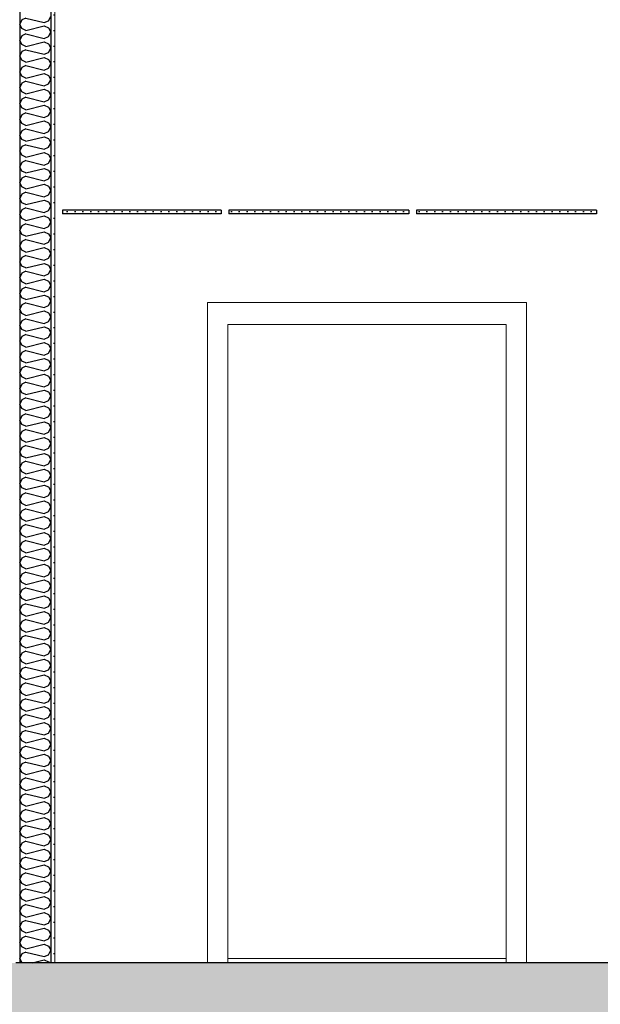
# Model space of a CAD drawing. Header units: millimetres. Extents: x -74465 to -41950, y 1470 to 14690.
# Tile 128 of 132: x -47915 to -46058, y 7188 to 10334. Entities that reach past the tile are written whole.
import ezdxf

# ---------------------------------------------------------------- set-up
doc = ezdxf.new("R2010")
doc.units = ezdxf.units.MM
doc.header["$LTSCALE"] = 0.5
doc.header["$MEASUREMENT"] = 0
doc.linetypes.add('PLINE', pattern=[0])
doc.layers.add('236- Innvendig kledning og overflate(Nye konstruksjoner)', color=7, linetype='Continuous', lineweight=0)
doc.layers.add('244- Vinduer_ dører_ foldevegger(Nye konstruksjoner)', color=7, linetype='Continuous', lineweight=0)
for name, color, linetype in [('24-- Innervegger (Skravur)(Nye konstruksjoner)', 7, 'Continuous'), ('24-- Innervegger(Nye konstruksjoner)', 7, 'Continuous'), ('251- Frittbærende dekker', 7, 'Continuous'), ('251- Frittbærende dekker (Skravur)', 7, 'Continuous'), ('257- Systemhimlinger (Skravur)(Nye konstruksjoner)', 7, 'Continuous'), ('257- Systemhimlinger(Nye konstruksjoner)', 7, 'Continuous')]:
    doc.layers.add(name, color=color, linetype=linetype)
pattern_1 = [(0, (0, 0), (0, 43.30127), [0, -25]), (0, (12.5, 21.65), (0, 43.30127), [0, -25])]

# ---------------------------------------------------------------- blocks, each defined once
blk = doc.blocks.new('*X10')
at = {"layer": '24-- Innervegger (Skravur)(Nye konstruksjoner)', "linetype": 'PLINE'}
for p, q in [((-47908, 10333.4), (-47914.6, 10319.5)), ((-47894.5, 10339.5), (-47908, 10333.4)), ((-47894.5, 10339.5), (-47835.8, 10324.9)), ((-47835.8, 10324.9), (-47822.3, 10331)), ((-47822.3, 10331), (-47814.6, 10344.8)), ((-47908, 10305.7), (-47914.6, 10319.5)), ((-47894.5, 10299.6), (-47908, 10305.7)), ((-47894.5, 10288.9), (-47908, 10282.8)), ((-47894.5, 10299.6), (-47835.8, 10314.2)), ((-47894.5, 10288.9), (-47835.8, 10274.3)), ((-47835.8, 10314.2), (-47822.3, 10308.1)), ((-47822.3, 10308.1), (-47814.6, 10294.2)), ((-47822.3, 10280.4), (-47814.6, 10294.2)), ((-47908, 10282.8), (-47914.6, 10269)), ((-47908, 10255.1), (-47914.6, 10269)), ((-47894.5, 10249), (-47835.8, 10263.6)), ((-47835.8, 10274.3), (-47822.3, 10280.4)), ((-47835.8, 10263.6), (-47822.3, 10257.5)), ((-47822.3, 10257.5), (-47814.6, 10243.7)), ((-47908, 10232.2), (-47914.6, 10218.4)), ((-47894.5, 10249), (-47908, 10255.1)), ((-47894.5, 10238.3), (-47908, 10232.2)), ((-47894.5, 10238.3), (-47835.8, 10223.7)), ((-47835.8, 10223.7), (-47822.3, 10229.8)), ((-47822.3, 10229.8), (-47814.6, 10243.7)), ((-47908, 10204.6), (-47914.6, 10218.4)), ((-47894.5, 10198.4), (-47908, 10204.6)), ((-47894.5, 10198.4), (-47835.8, 10213.1)), ((-47835.8, 10213.1), (-47822.3, 10206.9)), ((-47822.3, 10206.9), (-47814.6, 10193.1)), ((-47908, 10181.6), (-47914.6, 10167.8)), ((-47908, 10154), (-47914.6, 10167.8)), ((-47894.5, 10187.8), (-47908, 10181.6)), ((-47894.5, 10187.8), (-47835.8, 10173.1)), ((-47835.8, 10173.1), (-47822.3, 10179.3)), ((-47822.3, 10179.3), (-47814.6, 10193.1)), ((-47894.5, 10147.8), (-47908, 10154)), ((-47894.5, 10137.2), (-47908, 10131)), ((-47894.5, 10147.8), (-47835.8, 10162.5)), ((-47894.5, 10137.2), (-47835.8, 10122.5)), ((-47835.8, 10162.5), (-47822.3, 10156.3)), ((-47822.3, 10156.3), (-47814.6, 10142.5)), ((-47822.3, 10128.7), (-47814.6, 10142.5)), ((-47908, 10131), (-47914.6, 10117.2)), ((-47908, 10103.4), (-47914.6, 10117.2)), ((-47894.5, 10097.2), (-47908, 10103.4)), ((-47894.5, 10097.2), (-47835.8, 10111.9)), ((-47835.8, 10122.5), (-47822.3, 10128.7)), ((-47835.8, 10111.9), (-47822.3, 10105.7)), ((-47822.3, 10105.7), (-47814.6, 10091.9)), ((-47908, 10080.4), (-47914.6, 10066.6)), ((-47894.5, 10086.6), (-47908, 10080.4)), ((-47894.5, 10086.6), (-47835.8, 10071.9)), ((-47835.8, 10071.9), (-47822.3, 10078.1)), ((-47822.3, 10078.1), (-47814.6, 10091.9)), ((-47908, 10052.8), (-47914.6, 10066.6)), ((-47894.5, 10046.6), (-47908, 10052.8)), ((-47894.5, 10046.6), (-47835.8, 10061.3)), ((-47835.8, 10061.3), (-47822.3, 10055.1)), ((-47822.3, 10055.1), (-47814.6, 10041.3)), ((-47822.3, 10027.5), (-47814.6, 10041.3)), ((-47908, 10029.8), (-47914.6, 10016)), ((-47908, 10002.2), (-47914.6, 10016)), ((-47894.5, 10036), (-47908, 10029.8)), ((-47894.5, 10036), (-47835.8, 10021.3)), ((-47894.5, 9996), (-47835.8, 10010.7)), ((-47835.8, 10021.3), (-47822.3, 10027.5)), ((-47835.8, 10010.7), (-47822.3, 10004.5)), ((-47908, 9979.3), (-47914.6, 9965.4)), ((-47894.5, 9996), (-47908, 10002.2)), ((-47894.5, 9985.4), (-47908, 9979.3)), ((-47894.5, 9985.4), (-47835.8, 9970.8)), ((-47835.8, 9970.8), (-47822.3, 9976.9)), ((-47822.3, 10004.5), (-47814.6, 9990.7)), ((-47822.3, 9976.9), (-47814.6, 9990.7)), ((-47908, 9951.6), (-47914.6, 9965.4)), ((-47894.5, 9945.5), (-47908, 9951.6)), ((-47894.5, 9945.5), (-47835.8, 9960.1)), ((-47835.8, 9960.1), (-47822.3, 9954)), ((-47822.3, 9954), (-47814.6, 9940.1)), ((-47908, 9928.7), (-47914.6, 9914.9)), ((-47908, 9901), (-47914.6, 9914.9)), ((-47894.5, 9934.8), (-47908, 9928.7)), ((-47894.5, 9934.8), (-47835.8, 9920.2)), ((-47835.8, 9920.2), (-47822.3, 9926.3)), ((-47822.3, 9926.3), (-47814.6, 9940.1)), ((-47894.5, 9894.9), (-47908, 9901)), ((-47894.5, 9884.2), (-47908, 9878.1)), ((-47894.5, 9894.9), (-47835.8, 9909.5)), ((-47894.5, 9884.2), (-47835.8, 9869.6)), ((-47835.8, 9909.5), (-47822.3, 9903.4)), ((-47822.3, 9903.4), (-47814.6, 9889.6)), ((-47822.3, 9875.7), (-47814.6, 9889.6)), ((-47908, 9878.1), (-47914.6, 9864.3)), ((-47908, 9850.5), (-47914.6, 9864.3)), ((-47894.5, 9844.3), (-47908, 9850.5)), ((-47894.5, 9844.3), (-47835.8, 9859)), ((-47835.8, 9869.6), (-47822.3, 9875.7)), ((-47835.8, 9859), (-47822.3, 9852.8)), ((-47822.3, 9852.8), (-47814.6, 9839)), ((-47908, 9827.5), (-47914.6, 9813.7)), ((-47894.5, 9833.7), (-47908, 9827.5)), ((-47894.5, 9833.7), (-47835.8, 9819)), ((-47835.8, 9819), (-47822.3, 9825.2)), ((-47822.3, 9825.2), (-47814.6, 9839)), ((-47908, 9799.9), (-47914.6, 9813.7)), ((-47894.5, 9793.7), (-47908, 9799.9)), ((-47894.5, 9793.7), (-47835.8, 9808.4)), ((-47835.8, 9808.4), (-47822.3, 9802.2)), ((-47822.3, 9802.2), (-47814.6, 9788.4)), ((-47822.3, 9774.6), (-47814.6, 9788.4)), ((-47908, 9776.9), (-47914.6, 9763.1)), ((-47908, 9749.3), (-47914.6, 9763.1)), ((-47894.5, 9783.1), (-47908, 9776.9)), ((-47894.5, 9783.1), (-47835.8, 9768.4)), ((-47894.5, 9743.1), (-47835.8, 9757.8)), ((-47835.8, 9768.4), (-47822.3, 9774.6)), ((-47835.8, 9757.8), (-47822.3, 9751.6)), ((-47908, 9726.3), (-47914.6, 9712.5)), ((-47894.5, 9743.1), (-47908, 9749.3)), ((-47894.5, 9732.5), (-47908, 9726.3)), ((-47894.5, 9732.5), (-47835.8, 9717.8)), ((-47835.8, 9717.8), (-47822.3, 9724)), ((-47822.3, 9751.6), (-47814.6, 9737.8)), ((-47822.3, 9724), (-47814.6, 9737.8)), ((-47908, 9698.7), (-47914.6, 9712.5)), ((-47894.5, 9692.5), (-47908, 9698.7)), ((-47894.5, 9692.5), (-47835.8, 9707.2)), ((-47835.8, 9707.2), (-47822.3, 9701)), ((-47822.3, 9701), (-47814.6, 9687.2)), ((-47908, 9675.7), (-47914.6, 9661.9)), ((-47908, 9648.1), (-47914.6, 9661.9)), ((-47894.5, 9681.9), (-47908, 9675.7)), ((-47894.5, 9681.9), (-47835.8, 9667.2)), ((-47835.8, 9667.2), (-47822.3, 9673.4)), ((-47822.3, 9673.4), (-47814.6, 9687.2)), ((-47894.5, 9641.9), (-47908, 9648.1)), ((-47894.5, 9631.3), (-47908, 9625.2)), ((-47894.5, 9641.9), (-47835.8, 9656.6)), ((-47894.5, 9631.3), (-47835.8, 9616.7)), ((-47835.8, 9656.6), (-47822.3, 9650.4)), ((-47822.3, 9650.4), (-47814.6, 9636.6)), ((-47822.3, 9622.8), (-47814.6, 9636.6)), ((-47908, 9625.2), (-47914.6, 9611.3)), ((-47908, 9597.5), (-47914.6, 9611.3)), ((-47894.5, 9591.4), (-47908, 9597.5)), ((-47894.5, 9591.4), (-47835.8, 9606)), ((-47835.8, 9616.7), (-47822.3, 9622.8)), ((-47835.8, 9606), (-47822.3, 9599.9)), ((-47822.3, 9599.9), (-47814.6, 9586)), ((-47908, 9574.6), (-47914.6, 9560.8)), ((-47894.5, 9580.7), (-47908, 9574.6)), ((-47894.5, 9580.7), (-47835.8, 9566.1)), ((-47835.8, 9566.1), (-47822.3, 9572.2)), ((-47822.3, 9572.2), (-47814.6, 9586)), ((-47908, 9546.9), (-47914.6, 9560.8)), ((-47894.5, 9540.8), (-47908, 9546.9)), ((-47894.5, 9540.8), (-47835.8, 9555.4)), ((-47835.8, 9555.4), (-47822.3, 9549.3)), ((-47822.3, 9549.3), (-47814.6, 9535.5)), ((-47822.3, 9521.6), (-47814.6, 9535.5)), ((-47908, 9524), (-47914.6, 9510.2)), ((-47908, 9496.4), (-47914.6, 9510.2)), ((-47894.5, 9530.1), (-47908, 9524)), ((-47894.5, 9530.1), (-47835.8, 9515.5)), ((-47894.5, 9490.2), (-47835.8, 9504.9)), ((-47835.8, 9515.5), (-47822.3, 9521.6)), ((-47835.8, 9504.9), (-47822.3, 9498.7)), ((-47908, 9473.4), (-47914.6, 9459.6)), ((-47894.5, 9490.2), (-47908, 9496.4)), ((-47894.5, 9479.6), (-47908, 9473.4)), ((-47894.5, 9479.6), (-47835.8, 9464.9)), ((-47835.8, 9464.9), (-47822.3, 9471.1)), ((-47822.3, 9498.7), (-47814.6, 9484.9)), ((-47822.3, 9471.1), (-47814.6, 9484.9)), ((-47908, 9445.8), (-47914.6, 9459.6)), ((-47894.5, 9439.6), (-47908, 9445.8)), ((-47894.5, 9439.6), (-47835.8, 9454.3)), ((-47835.8, 9454.3), (-47822.3, 9448.1)), ((-47822.3, 9448.1), (-47814.6, 9434.3)), ((-47908, 9422.8), (-47914.6, 9409)), ((-47908, 9395.2), (-47914.6, 9409)), ((-47894.5, 9429), (-47908, 9422.8)), ((-47894.5, 9429), (-47835.8, 9414.3)), ((-47835.8, 9414.3), (-47822.3, 9420.5)), ((-47822.3, 9420.5), (-47814.6, 9434.3)), ((-47894.5, 9389), (-47908, 9395.2)), ((-47894.5, 9378.4), (-47908, 9372.2)), ((-47894.5, 9389), (-47835.8, 9403.7)), ((-47894.5, 9378.4), (-47835.8, 9363.7)), ((-47835.8, 9403.7), (-47822.3, 9397.5)), ((-47822.3, 9397.5), (-47814.6, 9383.7)), ((-47822.3, 9369.9), (-47814.6, 9383.7)), ((-47908, 9372.2), (-47914.6, 9358.4)), ((-47908, 9344.6), (-47914.6, 9358.4)), ((-47894.5, 9338.4), (-47835.8, 9353.1)), ((-47835.8, 9363.7), (-47822.3, 9369.9)), ((-47835.8, 9353.1), (-47822.3, 9346.9)), ((-47822.3, 9346.9), (-47814.6, 9333.1)), ((-47908, 9321.6), (-47914.6, 9307.8)), ((-47894.5, 9338.4), (-47908, 9344.6)), ((-47894.5, 9327.8), (-47908, 9321.6)), ((-47894.5, 9327.8), (-47835.8, 9313.1)), ((-47835.8, 9313.1), (-47822.3, 9319.3)), ((-47822.3, 9319.3), (-47814.6, 9333.1)), ((-47908, 9294), (-47914.6, 9307.8)), ((-47894.5, 9287.8), (-47908, 9294)), ((-47894.5, 9287.8), (-47835.8, 9302.5)), ((-47835.8, 9302.5), (-47822.3, 9296.3)), ((-47822.3, 9296.3), (-47814.6, 9282.5)), ((-47822.3, 9268.7), (-47814.6, 9282.5)), ((-47908, 9271), (-47914.6, 9257.2)), ((-47908, 9243.4), (-47914.6, 9257.2)), ((-47894.5, 9277.2), (-47908, 9271)), ((-47894.5, 9277.2), (-47835.8, 9262.5)), ((-47894.5, 9237.3), (-47835.8, 9251.9)), ((-47835.8, 9262.5), (-47822.3, 9268.7)), ((-47835.8, 9251.9), (-47822.3, 9245.8)), ((-47908, 9220.5), (-47914.6, 9206.6)), ((-47894.5, 9237.3), (-47908, 9243.4)), ((-47894.5, 9226.6), (-47908, 9220.5)), ((-47894.5, 9226.6), (-47835.8, 9212)), ((-47822.3, 9245.8), (-47814.6, 9231.9)), ((-47822.3, 9218.1), (-47814.6, 9231.9)), ((-47908, 9192.8), (-47914.6, 9206.6)), ((-47894.5, 9186.7), (-47908, 9192.8)), ((-47894.5, 9186.7), (-47835.8, 9201.3)), ((-47835.8, 9212), (-47822.3, 9218.1)), ((-47835.8, 9201.3), (-47822.3, 9195.2)), ((-47822.3, 9195.2), (-47814.6, 9181.4)), ((-47908, 9169.9), (-47914.6, 9156.1)), ((-47908, 9142.2), (-47914.6, 9156.1)), ((-47894.5, 9176), (-47908, 9169.9)), ((-47894.5, 9176), (-47835.8, 9161.4)), ((-47835.8, 9161.4), (-47822.3, 9167.5)), ((-47822.3, 9167.5), (-47814.6, 9181.4)), ((-47894.5, 9136.1), (-47908, 9142.2)), ((-47894.5, 9125.5), (-47908, 9119.3)), ((-47894.5, 9136.1), (-47835.8, 9150.7)), ((-47894.5, 9125.5), (-47835.8, 9110.8)), ((-47835.8, 9150.7), (-47822.3, 9144.6)), ((-47822.3, 9144.6), (-47814.6, 9130.8)), ((-47822.3, 9117), (-47814.6, 9130.8)), ((-47908, 9119.3), (-47914.6, 9105.5)), ((-47908, 9091.7), (-47914.6, 9105.5)), ((-47894.5, 9085.5), (-47835.8, 9100.2)), ((-47835.8, 9110.8), (-47822.3, 9117)), ((-47835.8, 9100.2), (-47822.3, 9094)), ((-47822.3, 9094), (-47814.6, 9080.2)), ((-47908, 9068.7), (-47914.6, 9054.9)), ((-47894.5, 9085.5), (-47908, 9091.7)), ((-47894.5, 9074.9), (-47908, 9068.7)), ((-47894.5, 9074.9), (-47835.8, 9060.2)), ((-47835.8, 9060.2), (-47822.3, 9066.4)), ((-47822.3, 9066.4), (-47814.6, 9080.2)), ((-47908, 9041.1), (-47914.6, 9054.9)), ((-47894.5, 9034.9), (-47908, 9041.1)), ((-47894.5, 9034.9), (-47835.8, 9049.6)), ((-47835.8, 9049.6), (-47822.3, 9043.4)), ((-47822.3, 9043.4), (-47814.6, 9029.6)), ((-47908, 9018.1), (-47914.6, 9004.3)), ((-47908, 8990.5), (-47914.6, 9004.3)), ((-47894.5, 9024.3), (-47908, 9018.1)), ((-47894.5, 9024.3), (-47835.8, 9009.6)), ((-47894.5, 8984.3), (-47835.8, 8999)), ((-47835.8, 9009.6), (-47822.3, 9015.8)), ((-47835.8, 8999), (-47822.3, 8992.8)), ((-47822.3, 9015.8), (-47814.6, 9029.6)), ((-47908, 8967.5), (-47914.6, 8953.7)), ((-47894.5, 8984.3), (-47908, 8990.5)), ((-47894.5, 8973.7), (-47908, 8967.5)), ((-47894.5, 8973.7), (-47835.8, 8959)), ((-47822.3, 8992.8), (-47814.6, 8979)), ((-47822.3, 8965.2), (-47814.6, 8979)), ((-47908, 8939.9), (-47914.6, 8953.7)), ((-47894.5, 8933.7), (-47908, 8939.9)), ((-47894.5, 8933.7), (-47835.8, 8948.4)), ((-47835.8, 8959), (-47822.3, 8965.2)), ((-47835.8, 8948.4), (-47822.3, 8942.2)), ((-47822.3, 8942.2), (-47814.6, 8928.4)), ((-47908, 8916.9), (-47914.6, 8903.1)), ((-47894.5, 8923.1), (-47908, 8916.9)), ((-47894.5, 8923.1), (-47835.8, 8908.4)), ((-47835.8, 8908.4), (-47822.3, 8914.6)), ((-47822.3, 8914.6), (-47814.6, 8928.4)), ((-47908, 8889.3), (-47914.6, 8903.1)), ((-47894.5, 8883.2), (-47908, 8889.3)), ((-47894.5, 8883.2), (-47835.8, 8897.8)), ((-47835.8, 8897.8), (-47822.3, 8891.7)), ((-47822.3, 8891.7), (-47814.6, 8877.8)), ((-47822.3, 8864), (-47814.6, 8877.8)), ((-47908, 8866.4), (-47914.6, 8852.5)), ((-47908, 8838.7), (-47914.6, 8852.5)), ((-47894.5, 8872.5), (-47908, 8866.4)), ((-47894.5, 8872.5), (-47835.8, 8857.9)), ((-47894.5, 8832.6), (-47835.8, 8847.2)), ((-47835.8, 8857.9), (-47822.3, 8864)), ((-47835.8, 8847.2), (-47822.3, 8841.1)), ((-47908, 8815.8), (-47914.6, 8802)), ((-47894.5, 8832.6), (-47908, 8838.7)), ((-47894.5, 8821.9), (-47908, 8815.8)), ((-47894.5, 8821.9), (-47835.8, 8807.3)), ((-47835.8, 8807.3), (-47822.3, 8813.4)), ((-47822.3, 8841.1), (-47814.6, 8827.3)), ((-47822.3, 8813.4), (-47814.6, 8827.3)), ((-47908, 8788.1), (-47914.6, 8802)), ((-47894.5, 8782), (-47908, 8788.1)), ((-47894.5, 8782), (-47835.8, 8796.6)), ((-47835.8, 8796.6), (-47822.3, 8790.5)), ((-47822.3, 8790.5), (-47814.6, 8776.7)), ((-47908, 8765.2), (-47914.6, 8751.4)), ((-47908, 8737.6), (-47914.6, 8751.4)), ((-47894.5, 8771.4), (-47908, 8765.2)), ((-47894.5, 8771.4), (-47835.8, 8756.7)), ((-47835.8, 8756.7), (-47822.3, 8762.9)), ((-47822.3, 8762.9), (-47814.6, 8776.7)), ((-47894.5, 8731.4), (-47908, 8737.6)), ((-47894.5, 8720.8), (-47908, 8714.6)), ((-47894.5, 8731.4), (-47835.8, 8746.1)), ((-47894.5, 8720.8), (-47835.8, 8706.1)), ((-47835.8, 8746.1), (-47822.3, 8739.9)), ((-47822.3, 8739.9), (-47814.6, 8726.1)), ((-47822.3, 8712.3), (-47814.6, 8726.1)), ((-47908, 8714.6), (-47914.6, 8700.8)), ((-47908, 8687), (-47914.6, 8700.8)), ((-47894.5, 8680.8), (-47908, 8687)), ((-47894.5, 8680.8), (-47835.8, 8695.5)), ((-47835.8, 8706.1), (-47822.3, 8712.3)), ((-47835.8, 8695.5), (-47822.3, 8689.3)), ((-47822.3, 8689.3), (-47814.6, 8675.5)), ((-47908, 8664), (-47914.6, 8650.2)), ((-47894.5, 8670.2), (-47908, 8664)), ((-47894.5, 8670.2), (-47835.8, 8655.5)), ((-47835.8, 8655.5), (-47822.3, 8661.7)), ((-47822.3, 8661.7), (-47814.6, 8675.5)), ((-47908, 8636.4), (-47914.6, 8650.2)), ((-47894.5, 8630.2), (-47908, 8636.4)), ((-47894.5, 8630.2), (-47835.8, 8644.9)), ((-47835.8, 8644.9), (-47822.3, 8638.7)), ((-47822.3, 8638.7), (-47814.6, 8624.9)), ((-47822.3, 8611.1), (-47814.6, 8624.9)), ((-47908, 8613.4), (-47914.6, 8599.6)), ((-47908, 8585.8), (-47914.6, 8599.6)), ((-47894.5, 8619.6), (-47908, 8613.4)), ((-47894.5, 8619.6), (-47835.8, 8604.9)), ((-47894.5, 8579.6), (-47835.8, 8594.3)), ((-47835.8, 8604.9), (-47822.3, 8611.1)), ((-47835.8, 8594.3), (-47822.3, 8588.1)), ((-47908, 8562.8), (-47914.6, 8549)), ((-47894.5, 8579.6), (-47908, 8585.8)), ((-47894.5, 8569), (-47908, 8562.8)), ((-47894.5, 8569), (-47835.8, 8554.3)), ((-47835.8, 8554.3), (-47822.3, 8560.5)), ((-47822.3, 8588.1), (-47814.6, 8574.3)), ((-47822.3, 8560.5), (-47814.6, 8574.3)), ((-47908, 8535.2), (-47914.6, 8549)), ((-47894.5, 8529.1), (-47908, 8535.2)), ((-47894.5, 8529.1), (-47835.8, 8543.7)), ((-47835.8, 8543.7), (-47822.3, 8537.6)), ((-47822.3, 8537.6), (-47814.6, 8523.7)), ((-47908, 8512.3), (-47914.6, 8498.4)), ((-47908, 8484.6), (-47914.6, 8498.4)), ((-47894.5, 8518.4), (-47908, 8512.3)), ((-47894.5, 8518.4), (-47835.8, 8503.8)), ((-47835.8, 8503.8), (-47822.3, 8509.9)), ((-47822.3, 8509.9), (-47814.6, 8523.7)), ((-47894.5, 8478.5), (-47908, 8484.6)), ((-47894.5, 8467.8), (-47908, 8461.7)), ((-47894.5, 8478.5), (-47835.8, 8493.1)), ((-47894.5, 8467.8), (-47835.8, 8453.2)), ((-47835.8, 8493.1), (-47822.3, 8487)), ((-47822.3, 8487), (-47814.6, 8473.2)), ((-47822.3, 8459.3), (-47814.6, 8473.2)), ((-47908, 8461.7), (-47914.6, 8447.9)), ((-47908, 8434), (-47914.6, 8447.9)), ((-47894.5, 8427.9), (-47908, 8434)), ((-47894.5, 8427.9), (-47835.8, 8442.5)), ((-47835.8, 8453.2), (-47822.3, 8459.3)), ((-47835.8, 8442.5), (-47822.3, 8436.4)), ((-47822.3, 8436.4), (-47814.6, 8422.6)), ((-47908, 8411.1), (-47914.6, 8397.3)), ((-47894.5, 8417.3), (-47908, 8411.1)), ((-47894.5, 8417.3), (-47835.8, 8402.6)), ((-47835.8, 8402.6), (-47822.3, 8408.8)), ((-47822.3, 8408.8), (-47814.6, 8422.6)), ((-47908, 8383.5), (-47914.6, 8397.3)), ((-47894.5, 8377.3), (-47908, 8383.5)), ((-47894.5, 8377.3), (-47835.8, 8392)), ((-47835.8, 8392), (-47822.3, 8385.8)), ((-47822.3, 8385.8), (-47814.6, 8372)), ((-47822.3, 8358.2), (-47814.6, 8372)), ((-47908, 8360.5), (-47914.6, 8346.7)), ((-47908, 8332.9), (-47914.6, 8346.7)), ((-47894.5, 8366.7), (-47908, 8360.5)), ((-47894.5, 8366.7), (-47835.8, 8352)), ((-47894.5, 8326.7), (-47835.8, 8341.4)), ((-47835.8, 8352), (-47822.3, 8358.2)), ((-47835.8, 8341.4), (-47822.3, 8335.2)), ((-47908, 8309.9), (-47914.6, 8296.1)), ((-47894.5, 8326.7), (-47908, 8332.9)), ((-47894.5, 8316.1), (-47908, 8309.9)), ((-47894.5, 8316.1), (-47835.8, 8301.4)), ((-47835.8, 8301.4), (-47822.3, 8307.6)), ((-47822.3, 8335.2), (-47814.6, 8321.4)), ((-47822.3, 8307.6), (-47814.6, 8321.4)), ((-47908, 8282.3), (-47914.6, 8296.1)), ((-47894.5, 8276.1), (-47908, 8282.3)), ((-47894.5, 8276.1), (-47835.8, 8290.8)), ((-47835.8, 8290.8), (-47822.3, 8284.6)), ((-47822.3, 8284.6), (-47814.6, 8270.8)), ((-47908, 8259.3), (-47914.6, 8245.5)), ((-47908, 8231.7), (-47914.6, 8245.5)), ((-47894.5, 8265.5), (-47908, 8259.3)), ((-47894.5, 8265.5), (-47835.8, 8250.8)), ((-47835.8, 8250.8), (-47822.3, 8257)), ((-47822.3, 8257), (-47814.6, 8270.8)), ((-47894.5, 8225.5), (-47908, 8231.7)), ((-47894.5, 8214.9), (-47908, 8208.7)), ((-47894.5, 8225.5), (-47835.8, 8240.2)), ((-47894.5, 8214.9), (-47835.8, 8200.2)), ((-47835.8, 8240.2), (-47822.3, 8234)), ((-47822.3, 8234), (-47814.6, 8220.2)), ((-47822.3, 8206.4), (-47814.6, 8220.2)), ((-47908, 8208.7), (-47914.6, 8194.9)), ((-47908, 8181.1), (-47914.6, 8194.9)), ((-47894.5, 8175), (-47908, 8181.1)), ((-47894.5, 8175), (-47835.8, 8189.6)), ((-47835.8, 8200.2), (-47822.3, 8206.4)), ((-47835.8, 8189.6), (-47822.3, 8183.5)), ((-47822.3, 8183.5), (-47814.6, 8169.6)), ((-47908, 8158.2), (-47914.6, 8144.3)), ((-47894.5, 8164.3), (-47908, 8158.2)), ((-47894.5, 8164.3), (-47835.8, 8149.7)), ((-47835.8, 8149.7), (-47822.3, 8155.8)), ((-47822.3, 8155.8), (-47814.6, 8169.6)), ((-47908, 8130.5), (-47914.6, 8144.3)), ((-47894.5, 8124.4), (-47908, 8130.5)), ((-47894.5, 8124.4), (-47835.8, 8139)), ((-47835.8, 8139), (-47822.3, 8132.9)), ((-47822.3, 8132.9), (-47814.6, 8119.1)), ((-47822.3, 8105.2), (-47814.6, 8119.1)), ((-47908, 8107.6), (-47914.6, 8093.8)), ((-47908, 8079.9), (-47914.6, 8093.8)), ((-47894.5, 8113.7), (-47908, 8107.6)), ((-47894.5, 8113.7), (-47835.8, 8099.1)), ((-47894.5, 8073.8), (-47835.8, 8088.4)), ((-47835.8, 8099.1), (-47822.3, 8105.2)), ((-47835.8, 8088.4), (-47822.3, 8082.3)), ((-47908, 8057), (-47914.6, 8043.2)), ((-47894.5, 8073.8), (-47908, 8079.9)), ((-47894.5, 8063.2), (-47908, 8057)), ((-47894.5, 8063.2), (-47835.8, 8048.5)), ((-47822.3, 8082.3), (-47814.6, 8068.5)), ((-47822.3, 8054.7), (-47814.6, 8068.5)), ((-47908, 8029.4), (-47914.6, 8043.2)), ((-47894.5, 8023.2), (-47908, 8029.4)), ((-47894.5, 8023.2), (-47835.8, 8037.9)), ((-47835.8, 8048.5), (-47822.3, 8054.7)), ((-47835.8, 8037.9), (-47822.3, 8031.7)), ((-47822.3, 8031.7), (-47814.6, 8017.9)), ((-47908, 8006.4), (-47914.6, 7992.6)), ((-47908, 7978.8), (-47914.6, 7992.6)), ((-47894.5, 8012.6), (-47908, 8006.4)), ((-47894.5, 8012.6), (-47835.8, 7997.9)), ((-47835.8, 7997.9), (-47822.3, 8004.1)), ((-47822.3, 8004.1), (-47814.6, 8017.9)), ((-47894.5, 7972.6), (-47908, 7978.8)), ((-47894.5, 7962), (-47908, 7955.8)), ((-47894.5, 7972.6), (-47835.8, 7987.3)), ((-47894.5, 7962), (-47835.8, 7947.3)), ((-47835.8, 7987.3), (-47822.3, 7981.1)), ((-47822.3, 7981.1), (-47814.6, 7967.3)), ((-47822.3, 7953.5), (-47814.6, 7967.3)), ((-47908, 7955.8), (-47914.6, 7942)), ((-47908, 7928.2), (-47914.6, 7942)), ((-47894.5, 7922), (-47835.8, 7936.7)), ((-47835.8, 7947.3), (-47822.3, 7953.5)), ((-47835.8, 7936.7), (-47822.3, 7930.5)), ((-47822.3, 7930.5), (-47814.6, 7916.7)), ((-47908, 7905.2), (-47914.6, 7891.4)), ((-47894.5, 7922), (-47908, 7928.2)), ((-47894.5, 7911.4), (-47908, 7905.2)), ((-47894.5, 7911.4), (-47835.8, 7896.7)), ((-47835.8, 7896.7), (-47822.3, 7902.9)), ((-47822.3, 7902.9), (-47814.6, 7916.7)), ((-47908, 7877.6), (-47914.6, 7891.4)), ((-47894.5, 7871.4), (-47908, 7877.6)), ((-47894.5, 7871.4), (-47835.8, 7886.1)), ((-47835.8, 7886.1), (-47822.3, 7879.9)), ((-47822.3, 7879.9), (-47814.6, 7866.1)), ((-47822.3, 7852.3), (-47814.6, 7866.1)), ((-47908, 7854.6), (-47914.6, 7840.8)), ((-47908, 7827), (-47914.6, 7840.8)), ((-47894.5, 7860.8), (-47908, 7854.6)), ((-47894.5, 7860.8), (-47835.8, 7846.1)), ((-47894.5, 7820.8), (-47835.8, 7835.5)), ((-47835.8, 7846.1), (-47822.3, 7852.3)), ((-47835.8, 7835.5), (-47822.3, 7829.3)), ((-47908, 7804.1), (-47914.6, 7790.2)), ((-47894.5, 7820.8), (-47908, 7827)), ((-47894.5, 7810.2), (-47908, 7804.1)), ((-47894.5, 7810.2), (-47835.8, 7795.6)), ((-47822.3, 7829.3), (-47814.6, 7815.5)), ((-47822.3, 7801.7), (-47814.6, 7815.5)), ((-47908, 7776.4), (-47914.6, 7790.2)), ((-47894.5, 7770.3), (-47908, 7776.4)), ((-47894.5, 7770.3), (-47835.8, 7784.9)), ((-47835.8, 7795.6), (-47822.3, 7801.7)), ((-47835.8, 7784.9), (-47822.3, 7778.8)), ((-47822.3, 7778.8), (-47814.6, 7764.9)), ((-47908, 7753.5), (-47914.6, 7739.7)), ((-47894.5, 7759.6), (-47908, 7753.5)), ((-47894.5, 7759.6), (-47835.8, 7745)), ((-47835.8, 7745), (-47822.3, 7751.1)), ((-47822.3, 7751.1), (-47814.6, 7764.9)), ((-47908, 7725.8), (-47914.6, 7739.7)), ((-47894.5, 7719.7), (-47908, 7725.8)), ((-47894.5, 7709), (-47908, 7702.9)), ((-47894.5, 7719.7), (-47835.8, 7734.3)), ((-47894.5, 7709), (-47835.8, 7694.4)), ((-47835.8, 7734.3), (-47822.3, 7728.2)), ((-47822.3, 7728.2), (-47814.6, 7714.4)), ((-47822.3, 7700.5), (-47814.6, 7714.4)), ((-47908, 7702.9), (-47914.6, 7689.1)), ((-47908, 7675.3), (-47914.6, 7689.1)), ((-47894.5, 7669.1), (-47835.8, 7683.8)), ((-47835.8, 7694.4), (-47822.3, 7700.5)), ((-47835.8, 7683.8), (-47822.3, 7677.6)), ((-47822.3, 7677.6), (-47814.6, 7663.8)), ((-47908, 7652.3), (-47914.6, 7638.5)), ((-47894.5, 7669.1), (-47908, 7675.3)), ((-47894.5, 7658.5), (-47908, 7652.3)), ((-47894.5, 7658.5), (-47835.8, 7643.8)), ((-47835.8, 7643.8), (-47822.3, 7650)), ((-47822.3, 7650), (-47814.6, 7663.8)), ((-47908, 7624.7), (-47914.6, 7638.5)), ((-47894.5, 7618.5), (-47908, 7624.7)), ((-47894.5, 7618.5), (-47835.8, 7633.2)), ((-47835.8, 7633.2), (-47822.3, 7627)), ((-47822.3, 7627), (-47814.6, 7613.2)), ((-47908, 7601.7), (-47914.6, 7587.9)), ((-47908, 7574.1), (-47914.6, 7587.9)), ((-47894.5, 7607.9), (-47908, 7601.7)), ((-47894.5, 7607.9), (-47835.8, 7593.2)), ((-47835.8, 7593.2), (-47822.3, 7599.4)), ((-47822.3, 7599.4), (-47814.6, 7613.2)), ((-47894.5, 7567.9), (-47908, 7574.1)), ((-47894.5, 7557.3), (-47908, 7551.1)), ((-47894.5, 7567.9), (-47835.8, 7582.6)), ((-47894.5, 7557.3), (-47835.8, 7542.6)), ((-47835.8, 7582.6), (-47822.3, 7576.4)), ((-47822.3, 7576.4), (-47814.6, 7562.6)), ((-47822.3, 7548.8), (-47814.6, 7562.6)), ((-47908, 7551.1), (-47914.6, 7537.3)), ((-47908, 7523.5), (-47914.6, 7537.3)), ((-47894.5, 7517.3), (-47908, 7523.5)), ((-47894.5, 7517.3), (-47835.8, 7532)), ((-47835.8, 7542.6), (-47822.3, 7548.8)), ((-47835.8, 7532), (-47822.3, 7525.8)), ((-47822.3, 7525.8), (-47814.6, 7512)), ((-47908, 7500.5), (-47914.6, 7486.7)), ((-47894.5, 7506.7), (-47908, 7500.5)), ((-47894.5, 7506.7), (-47835.8, 7492)), ((-47835.8, 7492), (-47822.3, 7498.2)), ((-47822.3, 7498.2), (-47814.6, 7512)), ((-47908, 7472.9), (-47914.6, 7486.7)), ((-47894.5, 7466.7), (-47908, 7472.9)), ((-47894.5, 7466.7), (-47835.8, 7481.4)), ((-47835.8, 7481.4), (-47822.3, 7475.2)), ((-47822.3, 7475.2), (-47814.6, 7461.4)), ((-47822.3, 7447.6), (-47814.6, 7461.4)), ((-47908, 7450), (-47914.6, 7436.1)), ((-47908, 7422.3), (-47914.6, 7436.1)), ((-47894.5, 7456.1), (-47908, 7450)), ((-47894.5, 7456.1), (-47835.8, 7441.5)), ((-47894.5, 7416.2), (-47835.8, 7430.8)), ((-47835.8, 7441.5), (-47822.3, 7447.6)), ((-47835.8, 7430.8), (-47822.3, 7424.7)), ((-47908, 7399.4), (-47914.6, 7385.6)), ((-47894.5, 7416.2), (-47908, 7422.3)), ((-47894.5, 7405.5), (-47908, 7399.4)), ((-47894.5, 7405.5), (-47835.8, 7390.9)), ((-47835.8, 7390.9), (-47822.3, 7397)), ((-47822.3, 7424.7), (-47814.6, 7410.8)), ((-47822.3, 7397), (-47814.6, 7410.8)), ((-47908, 7371.7), (-47914.6, 7385.6)), ((-47894.5, 7365.6), (-47908, 7371.7)), ((-47894.5, 7365.6), (-47835.8, 7380.2)), ((-47835.8, 7380.2), (-47822.3, 7374.1)), ((-47822.3, 7374.1), (-47814.6, 7360.3)), ((-47908, 7348.8), (-47914.6, 7335)), ((-47908, 7321.2), (-47914.6, 7335)), ((-47894.5, 7354.9), (-47908, 7348.8)), ((-47894.5, 7354.9), (-47835.8, 7340.3)), ((-47835.8, 7340.3), (-47822.3, 7346.4)), ((-47822.3, 7346.4), (-47814.6, 7360.3)), ((-47905.5, 7320), (-47908, 7321.2)), ((-47874.4, 7320), (-47835.8, 7329.7)), ((-47835.8, 7329.7), (-47822.3, 7323.5)), ((-47822.3, 7323.5), (-47820.3, 7320))]:
    blk.add_line(p, q, dxfattribs=at)

msp = doc.modelspace()

# ---------------------------------------------------------------- hatches: boundary and pattern name
at = {"layer": '24-- Innervegger (Skravur)(Nye konstruksjoner)', "linetype": 'Continuous'}
h = msp.add_hatch(dxfattribs=at)
h.set_pattern_fill('Gips', color=256, style=0, pattern_type=2)
h.set_pattern_definition([(270, (0, 0), (86.60254, 0), [0, -50]), (270, (43.3, -25), (86.60254, 0), [0, -50])])
h.paths.add_polyline_path([(-47814.6, 7320), (-47802.1, 7320), (-47802.1, 11723.9), (-47814.6, 11721.6)])
at = {"layer": '251- Frittbærende dekker (Skravur)', "linetype": 'Continuous'}
h = msp.add_hatch(dxfattribs=at)
h.set_pattern_fill('Prikker_tett', color=256, style=0, pattern_type=2)
h.set_pattern_definition(pattern_1)
h.paths.add_polyline_path([(-41949.9, 7320), (-54826.6, 7320), (-54826.6, 7020), (-41949.9, 7020)])
at = {"layer": '257- Systemhimlinger (Skravur)(Nye konstruksjoner)', "linetype": 'Continuous'}
h = msp.add_hatch(dxfattribs=at)
h.set_pattern_fill('Prikker_tett', color=256, style=0, pattern_type=2)
h.set_pattern_definition(pattern_1)
h.paths.add_polyline_path([(-47778.1, 9714), (-47270.3, 9714), (-47270.3, 9726), (-47778.1, 9726)])
h = msp.add_hatch(dxfattribs=at)
h.set_pattern_fill('Prikker_tett', color=256, style=0, pattern_type=2)
h.set_pattern_definition(pattern_1)
h.paths.add_polyline_path([(-47246.3, 9714), (-46670.3, 9714), (-46670.3, 9726), (-47246.3, 9726)])
h = msp.add_hatch(dxfattribs=at)
h.set_pattern_fill('Prikker_tett', color=256, style=0, pattern_type=2)
h.set_pattern_definition(pattern_1)
h.paths.add_polyline_path([(-46646.3, 9714), (-46070.3, 9714), (-46070.3, 9726), (-46646.3, 9726)])

# ---------------------------------------------------------------- linework, layer by layer
at = {"layer": '236- Innvendig kledning og overflate(Nye konstruksjoner)', "linetype": 'PLINE'}
msp.add_line((-47802.1, 11723.9), (-47802.1, 7320), dxfattribs=at)
at = {"layer": '24-- Innervegger(Nye konstruksjoner)', "linetype": 'PLINE'}
for p, q in [((-47814.6, 11721.6), (-47814.6, 7320)), ((-47914.6, 11703), (-47914.6, 7320))]:
    msp.add_line(p, q, dxfattribs=at)
at = {"layer": '244- Vinduer_ dører_ foldevegger(Nye konstruksjoner)', "linetype": 'PLINE'}
for p, q in [((-47314.6, 7320), (-47314.6, 9430)), ((-47314.6, 9430), (-46294.6, 9430)), ((-46294.6, 9430), (-46294.6, 7320)), ((-47249.6, 7334), (-47249.6, 9360)), ((-47249.6, 9360), (-46359.6, 9360)), ((-46359.6, 9360), (-46359.6, 7334)), ((-46359.6, 7334), (-47249.6, 7334)), ((-47249.6, 7320), (-47249.6, 7334)), ((-46359.6, 7320), (-46359.6, 7334))]:
    msp.add_line(p, q, dxfattribs=at)
at = {"layer": '251- Frittbærende dekker', "linetype": 'PLINE'}
msp.add_line((-45514.6, 7320), (-47802.1, 7320), dxfattribs=at)
at = {"layer": '251- Frittbærende dekker', "linetype": 'PLINE', "flags": 128}
msp.add_lwpolyline([(-47802.1, 7320), (-47814.6, 7320), (-47914.6, 7320), (-47927.1, 7320)], dxfattribs=at)
at = {"layer": '257- Systemhimlinger(Nye konstruksjoner)', "linetype": 'PLINE'}
for p, q in [((-47778.1, 9726), (-47778.1, 9714)), ((-47270.3, 9726), (-47778.1, 9726)), ((-47270.3, 9726), (-47270.3, 9714)), ((-47246.3, 9726), (-47246.3, 9714)), ((-46670.3, 9726), (-47246.3, 9726)), ((-46670.3, 9726), (-46670.3, 9714)), ((-46646.3, 9726), (-46646.3, 9714)), ((-46070.3, 9726), (-46646.3, 9726)), ((-46070.3, 9726), (-46070.3, 9714)), ((-47270.3, 9714), (-47778.1, 9714)), ((-46670.3, 9714), (-47246.3, 9714)), ((-46070.3, 9714), (-46646.3, 9714))]:
    msp.add_line(p, q, dxfattribs=at)

# ---------------------------------------------------------------- block references
at = {"layer": '24-- Innervegger(Nye konstruksjoner)'}
msp.add_blockref('*X10', (0, 0), dxfattribs=at)

doc.saveas('drawing.dxf')
